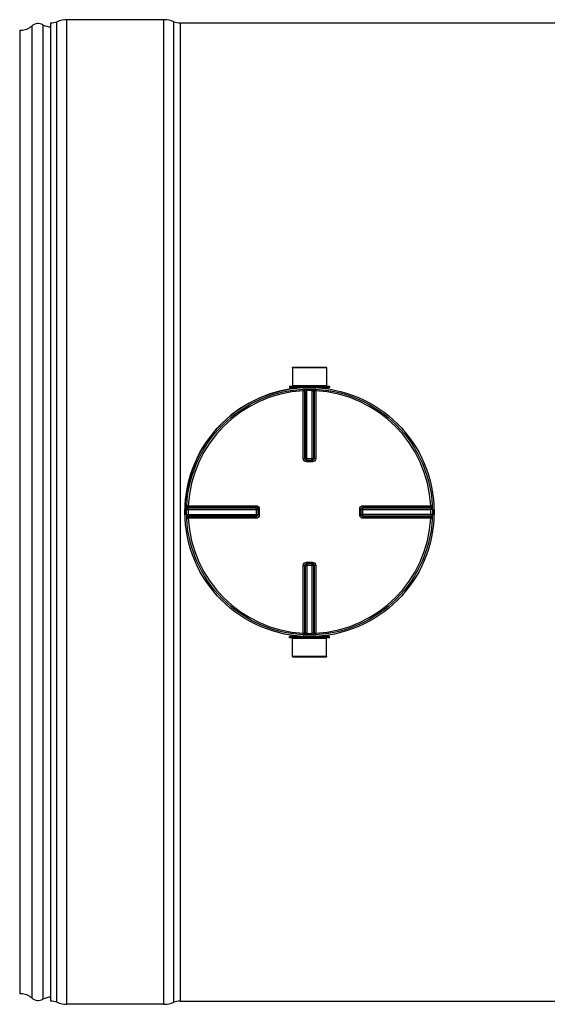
# Model space of a CAD drawing. Header units: millimetres. Extents: x 0 to 420, y 0 to 297.
# Tile 4 of 31: x 56 to 84, y 128 to 180. Entities that reach past the tile are written whole.
import ezdxf

# ---------------------------------------------------------------- set-up
doc = ezdxf.new("R2010")
doc.units = ezdxf.units.MM
doc.header["$LTSCALE"] = 23.1
doc.layers.get('0').update_dxf_attribs({"linetype": 'CONTINUOUS'})
for name, color, linetype in [('01_GLOBAL', 7, 'CONTINUOUS'), ('AXES_REF', 7, 'CONTINUOUS'), ('SURFACES', 7, 'CONTINUOUS')]:
    doc.layers.add(name, color=color, linetype=linetype)

msp = doc.modelspace()

# ---------------------------------------------------------------- linework, layer by layer
at = {"color": 7, "linetype": 'Continuous'}
for p, q in [((57.989, 128.327), (57.989, 179.735)), ((63.939, 179.905), (58.839, 179.905)), ((64.789, 179.735), (193.989, 179.735)), ((70.693, 161.622), (70.697, 160.687)), ((70.693, 161.622), (72.486, 161.622)), ((72.486, 161.622), (72.482, 160.687)), ((70.544, 160.644), (70.544, 160.576)), ((70.544, 160.644), (72.635, 160.644)), ((70.544, 160.576), (72.635, 160.576)), ((70.697, 160.687), (70.739, 160.644)), ((70.697, 160.687), (72.482, 160.687)), ((70.697, 160.568), (70.697, 160.515)), ((72.482, 160.687), (72.439, 160.644)), ((72.482, 160.568), (72.482, 160.515)), ((72.635, 160.644), (72.635, 160.576)), ((71.431, 156.754), (71.423, 156.754)), ((71.431, 156.754), (71.748, 156.754)), ((71.756, 156.754), (71.748, 156.754)), ((68.866, 154.198), (68.866, 154.198)), ((68.866, 154.198), (68.867, 154.19)), ((68.867, 153.873), (68.866, 153.865)), ((68.866, 153.865), (68.866, 153.864)), ((68.867, 154.19), (68.867, 153.873)), ((74.312, 154.19), (74.313, 154.198)), ((74.312, 153.873), (74.312, 154.19)), ((74.313, 153.865), (74.312, 153.873)), ((71.423, 151.308), (71.431, 151.308)), ((71.748, 151.308), (71.431, 151.308)), ((71.748, 151.308), (71.756, 151.308)), ((70.544, 147.418), (70.544, 147.486)), ((72.635, 147.486), (70.544, 147.486)), ((70.697, 147.495), (70.697, 147.547)), ((72.482, 147.495), (72.482, 147.547)), ((72.635, 147.418), (72.635, 147.486)), ((72.635, 147.418), (70.544, 147.418)), ((70.693, 146.441), (70.697, 147.376)), ((70.697, 147.376), (70.739, 147.418)), ((72.482, 147.376), (70.697, 147.376)), ((72.482, 147.376), (72.439, 147.418)), ((72.486, 146.441), (72.482, 147.376)), ((72.486, 146.441), (70.693, 146.441)), ((63.939, 128.157), (58.839, 128.157)), ((64.789, 128.327), (118.276, 128.327))]:
    msp.add_line(p, q, dxfattribs=at)
at = {"color": 9, "linetype": 'Continuous'}
for p, q in [((58.316, 128.262), (58.316, 179.801)), ((58.839, 128.157), (58.839, 179.905)), ((63.939, 128.157), (63.939, 179.905)), ((64.463, 128.262), (64.463, 179.801)), ((64.789, 179.735), (64.789, 128.327)), ((70.697, 160.568), (71.262, 160.568)), ((71.255, 160.483), (71.259, 160.4)), ((71.45, 160.49), (71.452, 160.407)), ((71.729, 160.49), (71.727, 160.407)), ((71.917, 160.568), (72.482, 160.568)), ((71.924, 160.483), (71.92, 160.4)), ((71.259, 156.84), (71.259, 160.4)), ((71.344, 156.839), (71.344, 160.398)), ((71.368, 160.399), (71.368, 156.837)), ((71.452, 156.754), (71.452, 160.407)), ((71.727, 156.754), (71.727, 160.407)), ((71.811, 156.837), (71.811, 160.399)), ((71.835, 160.398), (71.835, 156.839)), ((71.92, 160.4), (71.92, 156.84)), ((71.344, 156.839), (71.368, 156.837)), ((71.452, 156.836), (71.727, 156.836)), ((71.811, 156.837), (71.835, 156.839)), ((71.431, 156.67), (71.431, 156.754)), ((71.589, 156.67), (71.431, 156.67)), ((71.748, 156.67), (71.589, 156.67)), ((71.748, 156.67), (71.748, 156.754)), ((65.138, 154.366), (65.221, 154.361)), ((65.221, 154.361), (68.781, 154.361)), ((65.221, 154.361), (65.365, 154.361)), ((65.222, 154.253), (68.784, 154.253)), ((65.223, 154.277), (68.781, 154.277)), ((68.784, 154.253), (68.781, 154.277)), ((74.397, 154.277), (74.395, 154.253)), ((74.395, 154.253), (77.957, 154.253)), ((74.397, 154.277), (77.956, 154.277)), ((74.398, 154.361), (77.958, 154.361)), ((78.041, 154.366), (77.958, 154.361)), ((65.131, 154.171), (65.214, 154.169)), ((65.131, 153.892), (65.214, 153.894)), ((65.138, 153.697), (65.221, 153.701)), ((65.214, 154.169), (68.867, 154.169)), ((65.214, 153.894), (68.867, 153.894)), ((68.781, 153.701), (65.221, 153.701)), ((68.784, 153.809), (65.222, 153.809)), ((68.781, 153.786), (65.223, 153.786)), ((67.666, 153.701), (67.575, 153.701)), ((68.038, 153.701), (67.85, 153.701)), ((68.781, 153.786), (68.784, 153.809)), ((68.784, 154.169), (68.784, 153.894)), ((68.951, 154.19), (68.867, 154.19)), ((68.951, 153.872), (68.867, 153.873)), ((68.951, 154.19), (68.951, 153.872)), ((74.228, 154.19), (74.239, 154.19)), ((74.228, 153.872), (74.228, 154.19)), ((74.228, 153.872), (74.312, 153.873)), ((74.239, 154.19), (74.312, 154.19)), ((74.312, 154.169), (77.965, 154.169)), ((77.965, 153.894), (74.312, 153.894)), ((74.394, 153.894), (74.394, 154.169)), ((74.395, 153.809), (74.397, 153.786)), ((77.957, 153.809), (74.395, 153.809)), ((77.956, 153.786), (74.397, 153.786)), ((77.958, 153.701), (74.398, 153.701)), ((78.041, 153.697), (77.958, 153.701)), ((78.048, 154.171), (77.965, 154.169)), ((78.048, 153.892), (77.965, 153.894)), ((71.259, 147.663), (71.259, 151.222)), ((71.368, 151.225), (71.344, 151.223)), ((71.344, 147.665), (71.344, 151.223)), ((71.368, 151.225), (71.368, 147.663)), ((71.431, 151.393), (71.431, 151.308)), ((71.431, 151.393), (71.589, 151.393)), ((71.452, 151.308), (71.452, 147.656)), ((71.727, 151.226), (71.452, 151.226)), ((71.589, 151.393), (71.748, 151.393)), ((71.727, 147.656), (71.727, 151.308)), ((71.748, 151.393), (71.748, 151.308)), ((71.811, 147.663), (71.811, 151.225)), ((71.835, 151.223), (71.811, 151.225)), ((71.835, 151.223), (71.835, 147.665)), ((71.92, 151.222), (71.92, 147.663)), ((71.262, 147.495), (70.697, 147.495)), ((71.255, 147.58), (71.259, 147.663)), ((71.45, 147.573), (71.452, 147.656)), ((71.729, 147.573), (71.727, 147.656)), ((72.482, 147.495), (71.917, 147.495)), ((71.924, 147.58), (71.92, 147.663))]:
    msp.add_line(p, q, dxfattribs=at)
for points in [[(65.777, 154.361), (65.906, 154.361), (66.032, 154.361), (66.154, 154.361), (66.273, 154.361), (66.388, 154.361), (66.5, 154.361), (66.608, 154.361), (66.714, 154.361), (66.817, 154.361), (66.917, 154.361), (67.015, 154.361), (67.112, 154.361), (67.206, 154.361), (67.3, 154.361)], [(67.944, 154.361), (68.038, 154.361), (68.135, 154.361)], [(68.234, 154.361), (68.336, 154.361), (68.441, 154.361), (68.551, 154.362), (68.664, 154.362), (68.781, 154.361)], [(67.206, 153.701), (67.111, 153.701), (67.015, 153.701), (66.916, 153.701), (66.816, 153.701), (66.713, 153.701), (66.608, 153.701), (66.499, 153.701), (66.388, 153.701), (66.273, 153.701), (66.154, 153.701), (66.032, 153.701), (65.906, 153.701), (65.777, 153.701), (65.643, 153.701), (65.506, 153.701), (65.365, 153.701)], [(67.484, 153.701), (67.392, 153.701), (67.299, 153.701)], [(68.781, 153.701), (68.664, 153.701), (68.55, 153.701), (68.441, 153.701), (68.335, 153.701), (68.234, 153.701), (68.134, 153.701), (68.038, 153.701)]]:
    msp.add_lwpolyline(points, dxfattribs=at)
at = {"color": 7, "linetype": 'Continuous'}
msp.add_circle((71.589, 154.031), 6.46, dxfattribs=at)
for centre, radius, start, end in [((57.989, 180.585), 0.85, 270, 292.6199), ((58.839, 178.545), 1.36, 90, 112.6199), ((63.939, 178.545), 1.36, 67.3801, 90), ((64.789, 180.585), 0.85, 247.3801, 270), ((71.589, 154.031), 6.545, 97.8375, 181.2466), ((70.688, 160.568), 0.0085, 0, 90), ((72.49, 160.568), 0.0085, 90, 180), ((71.589, 154.031), 6.545, 358.7534, 1.2466), ((70.688, 147.495), 0.0085, 270, 360), ((72.49, 147.495), 0.0085, 180, 270), ((57.989, 127.477), 0.85, 67.3801, 90), ((58.839, 129.517), 1.36, 247.3801, 270), ((63.939, 129.517), 1.36, 270, 292.6199), ((64.789, 127.477), 0.85, 90, 112.6199)]:
    msp.add_arc(centre, radius, start, end, dxfattribs=at)
at = {"color": 9, "linetype": 'Continuous'}
for centre, radius, start, end in [((71.589, 154.031), 6.377, 92.9675, 177.0325), ((71.674, 154.033), 6.373, 92.7532, 92.9681), ((71.589, 154.036), 6.373, 88.764, 91.236), ((71.505, 154.033), 6.373, 87.0319, 87.2468), ((71.589, 154.031), 6.377, 2.9675, 87.0325), ((71.452, 163.961), 7.125, 269.8492, 269.9994), ((71.727, 163.961), 7.125, 270.0006, 270.1484), ((71.43, 156.843), 0.0884, 253.2311, 258.8266), ((71.431, 156.845), 0.0907, 258.8248, 265.0688), ((71.726, 156.839), 0.0873, 285.3408, 292.579), ((71.726, 156.839), 0.0872, 292.5652, 299.8139), ((71.589, 153.947), 6.375, 177.0319, 177.2468), ((74.401, 154.19), 0.0884, 163.2311, 168.8266), ((74.397, 154.167), 0.0872, 150.1861, 157.4348), ((71.59, 153.947), 6.375, 2.7532, 2.9681), ((71.586, 154.031), 6.374, 178.7642, 181.2358), ((71.589, 154.031), 6.377, 182.9675, 267.0325), ((71.589, 154.116), 6.375, 182.7532, 182.9681), ((61.659, 154.169), 7.125, 0.0006, 0.1508), ((61.659, 153.894), 7.125, 359.8516, 359.9994), ((68.781, 153.895), 0.0872, 330.1861, 337.4348), ((68.781, 153.895), 0.0873, 337.421, 344.6592), ((68.776, 153.873), 0.0905, 345.0434, 349.8287), ((68.778, 153.873), 0.0885, 349.8255, 354.4686), ((68.783, 153.895), 0.0857, 344.6659, 348.0155), ((71.589, 154.031), 6.377, 272.9675, 357.0325), ((74.403, 154.19), 0.0907, 168.8248, 175.0688), ((74.398, 154.167), 0.0873, 157.421, 164.6592), ((81.52, 154.169), 7.125, 179.8516, 179.9994), ((81.519, 153.894), 7.125, 180.0006, 180.1508), ((71.59, 154.116), 6.375, 357.0319, 357.2468), ((71.593, 154.031), 6.374, 358.7642, 1.2358), ((71.453, 151.223), 0.0872, 112.5652, 119.8139), ((71.453, 151.223), 0.0873, 105.3408, 112.579), ((71.452, 144.101), 7.125, 90.0006, 90.1484), ((71.727, 144.101), 7.125, 89.8492, 89.9994), ((71.748, 151.218), 0.0907, 78.8248, 85.0688), ((71.749, 151.22), 0.0884, 73.2311, 78.8266), ((71.674, 154.029), 6.373, 267.0319, 267.2468), ((71.589, 154.027), 6.373, 268.764, 271.236), ((71.505, 154.029), 6.373, 272.7532, 272.9681)]:
    msp.add_arc(centre, radius, start, end, dxfattribs=at)
for points in [[(71.255, 160.483), (71.296, 160.485), (71.344, 160.439), (71.344, 160.398)], [(71.279, 160.484), (71.32, 160.486), (71.367, 160.44), (71.368, 160.399)], [(71.9, 160.484), (71.859, 160.486), (71.811, 160.44), (71.811, 160.399)], [(71.924, 160.483), (71.883, 160.485), (71.835, 160.439), (71.835, 160.398)], [(71.405, 156.758), (71.372, 156.768), (71.344, 156.805), (71.344, 156.839)], [(71.368, 156.837), (71.368, 156.801), (71.4, 156.761), (71.435, 156.754)], [(71.835, 156.839), (71.835, 156.801), (71.794, 156.758), (71.756, 156.754)], [(71.769, 156.764), (71.794, 156.778), (71.811, 156.809), (71.811, 156.837)], [(65.137, 154.342), (65.135, 154.301), (65.181, 154.253), (65.222, 154.253)], [(65.138, 154.366), (65.136, 154.325), (65.182, 154.277), (65.223, 154.277)], [(68.781, 154.277), (68.82, 154.277), (68.862, 154.236), (68.866, 154.198)], [(68.784, 154.253), (68.819, 154.253), (68.859, 154.221), (68.867, 154.186)], [(74.316, 154.216), (74.326, 154.248), (74.363, 154.277), (74.397, 154.277)], [(74.322, 154.211), (74.336, 154.235), (74.367, 154.253), (74.395, 154.253)], [(78.041, 154.366), (78.043, 154.325), (77.997, 154.277), (77.956, 154.277)], [(78.042, 154.342), (78.044, 154.301), (77.998, 154.253), (77.957, 154.253)], [(65.137, 153.721), (65.135, 153.762), (65.181, 153.809), (65.222, 153.809)], [(65.138, 153.697), (65.136, 153.738), (65.182, 153.785), (65.223, 153.786)], [(68.864, 153.85), (68.855, 153.816), (68.816, 153.786), (68.781, 153.786)], [(68.857, 153.852), (68.843, 153.827), (68.812, 153.809), (68.784, 153.809)], [(74.395, 153.809), (74.36, 153.809), (74.32, 153.842), (74.312, 153.877)], [(74.397, 153.786), (74.359, 153.786), (74.316, 153.826), (74.313, 153.865)], [(78.041, 153.697), (78.043, 153.738), (77.997, 153.786), (77.956, 153.786)], [(78.042, 153.721), (78.044, 153.762), (77.998, 153.809), (77.957, 153.809)], [(71.344, 151.223), (71.344, 151.262), (71.384, 151.305), (71.423, 151.308)], [(71.41, 151.299), (71.385, 151.285), (71.368, 151.254), (71.368, 151.225)], [(71.811, 151.225), (71.811, 151.261), (71.779, 151.301), (71.744, 151.309)], [(71.774, 151.305), (71.807, 151.295), (71.835, 151.257), (71.835, 151.223)], [(71.255, 147.58), (71.296, 147.578), (71.344, 147.624), (71.344, 147.665)], [(71.279, 147.579), (71.32, 147.577), (71.367, 147.623), (71.368, 147.663)], [(71.9, 147.579), (71.859, 147.577), (71.811, 147.623), (71.811, 147.663)], [(71.924, 147.58), (71.883, 147.578), (71.835, 147.624), (71.835, 147.665)]]:
    msp.add_open_spline(points, degree=3, dxfattribs=at)
for points, knots in [([(71.344, 160.398), (71.341, 160.399), (71.312, 160.399), (71.284, 160.4), (71.259, 160.4)], [0, 0, 0, 0, 0.109199, 1, 1, 1, 1]), ([(71.368, 160.399), (71.371, 160.4), (71.399, 160.403), (71.427, 160.406), (71.452, 160.407)], [0, 0, 0, 0, 0.10812, 1, 1, 1, 1]), ([(71.727, 160.407), (71.737, 160.407), (71.765, 160.404), (71.794, 160.405), (71.811, 160.399)], [0, 0, 0, 0, 0.352806, 1, 1, 1, 1]), ([(71.92, 160.4), (71.91, 160.4), (71.882, 160.399), (71.853, 160.402), (71.835, 160.398)], [0, 0, 0, 0, 0.353705, 1, 1, 1, 1]), ([(71.259, 156.84), (71.269, 156.84), (71.297, 156.84), (71.326, 156.841), (71.344, 156.839)], [0, 0, 0, 0, 0.353802, 1, 1, 1, 1]), ([(71.431, 156.67), (71.387, 156.67), (71.296, 156.706), (71.259, 156.796), (71.259, 156.84)], [0, 0, 0, 0, 0.498833, 1, 1, 1, 1]), ([(71.368, 156.837), (71.37, 156.837), (71.392, 156.837), (71.414, 156.836), (71.433, 156.836)], [0, 0, 0, 0, 0.107786, 1, 1, 1, 1]), ([(71.811, 156.837), (71.809, 156.837), (71.787, 156.837), (71.765, 156.836), (71.745, 156.836)], [0, 0, 0, 0, 0.107786, 1, 1, 1, 1]), ([(71.92, 156.84), (71.92, 156.797), (71.883, 156.706), (71.792, 156.67), (71.748, 156.67)], [0, 0, 0, 0, 0.49995, 1, 1, 1, 1]), ([(71.92, 156.84), (71.91, 156.84), (71.881, 156.84), (71.853, 156.841), (71.835, 156.839)], [0, 0, 0, 0, 0.353802, 1, 1, 1, 1]), ([(65.214, 154.169), (65.214, 154.179), (65.216, 154.207), (65.216, 154.236), (65.222, 154.253)], [0, 0, 0, 0, 0.352806, 1, 1, 1, 1]), ([(65.221, 154.361), (65.221, 154.351), (65.222, 154.323), (65.219, 154.295), (65.223, 154.277)], [0, 0, 0, 0, 0.353705, 1, 1, 1, 1]), ([(68.781, 154.361), (68.781, 154.351), (68.781, 154.323), (68.78, 154.295), (68.781, 154.277)], [0, 0, 0, 0, 0.353799, 1, 1, 1, 1]), ([(68.781, 154.361), (68.824, 154.361), (68.915, 154.324), (68.951, 154.234), (68.951, 154.19)], [0, 0, 0, 0, 0.499925, 1, 1, 1, 1]), ([(68.784, 154.187), (68.784, 154.195), (68.784, 154.217), (68.785, 154.239), (68.784, 154.253)], [0, 0, 0, 0, 0.367922, 1, 1, 1, 1]), ([(74.228, 154.19), (74.228, 154.233), (74.264, 154.324), (74.355, 154.361), (74.398, 154.361)], [0, 0, 0, 0, 0.498833, 1, 1, 1, 1]), ([(74.394, 154.187), (74.394, 154.195), (74.395, 154.217), (74.394, 154.239), (74.395, 154.253)], [0, 0, 0, 0, 0.367736, 1, 1, 1, 1]), ([(74.398, 154.361), (74.398, 154.351), (74.398, 154.323), (74.399, 154.295), (74.397, 154.277)], [0, 0, 0, 0, 0.353802, 1, 1, 1, 1]), ([(77.956, 154.277), (77.957, 154.28), (77.957, 154.308), (77.958, 154.336), (77.958, 154.361)], [0, 0, 0, 0, 0.109199, 1, 1, 1, 1]), ([(77.957, 154.253), (77.958, 154.25), (77.962, 154.222), (77.964, 154.194), (77.965, 154.169)], [0, 0, 0, 0, 0.10812, 1, 1, 1, 1]), ([(65.222, 153.809), (65.221, 153.812), (65.217, 153.841), (65.215, 153.869), (65.214, 153.894)], [0, 0, 0, 0, 0.10812, 1, 1, 1, 1]), ([(65.223, 153.786), (65.222, 153.783), (65.222, 153.754), (65.221, 153.726), (65.221, 153.701)], [0, 0, 0, 0, 0.109199, 1, 1, 1, 1]), ([(68.781, 153.701), (68.781, 153.711), (68.781, 153.739), (68.78, 153.767), (68.781, 153.786)], [0, 0, 0, 0, 0.353802, 1, 1, 1, 1]), ([(68.951, 153.872), (68.951, 153.829), (68.915, 153.738), (68.824, 153.701), (68.781, 153.701)], [0, 0, 0, 0, 0.500075, 1, 1, 1, 1]), ([(68.784, 153.875), (68.784, 153.867), (68.784, 153.845), (68.785, 153.823), (68.784, 153.809)], [0, 0, 0, 0, 0.367736, 1, 1, 1, 1]), ([(74.398, 153.701), (74.355, 153.701), (74.264, 153.738), (74.228, 153.829), (74.228, 153.872)], [0, 0, 0, 0, 0.49995, 1, 1, 1, 1]), ([(74.394, 153.875), (74.394, 153.867), (74.395, 153.845), (74.394, 153.823), (74.395, 153.809)], [0, 0, 0, 0, 0.367922, 1, 1, 1, 1]), ([(74.398, 153.701), (74.398, 153.711), (74.398, 153.739), (74.399, 153.767), (74.397, 153.786)], [0, 0, 0, 0, 0.353802, 1, 1, 1, 1]), ([(77.958, 153.701), (77.958, 153.711), (77.957, 153.739), (77.96, 153.768), (77.956, 153.786)], [0, 0, 0, 0, 0.353705, 1, 1, 1, 1]), ([(77.965, 153.894), (77.965, 153.884), (77.962, 153.856), (77.963, 153.827), (77.957, 153.809)], [0, 0, 0, 0, 0.352806, 1, 1, 1, 1]), ([(71.259, 151.222), (71.259, 151.266), (71.296, 151.357), (71.387, 151.393), (71.431, 151.393)], [0, 0, 0, 0, 0.49995, 1, 1, 1, 1]), ([(71.259, 151.222), (71.269, 151.222), (71.297, 151.223), (71.326, 151.222), (71.344, 151.223)], [0, 0, 0, 0, 0.353802, 1, 1, 1, 1]), ([(71.368, 151.225), (71.37, 151.226), (71.392, 151.226), (71.414, 151.226), (71.434, 151.226)], [0, 0, 0, 0, 0.107786, 1, 1, 1, 1]), ([(71.811, 151.225), (71.809, 151.226), (71.787, 151.226), (71.765, 151.226), (71.746, 151.226)], [0, 0, 0, 0, 0.107786, 1, 1, 1, 1]), ([(71.748, 151.393), (71.792, 151.393), (71.882, 151.357), (71.92, 151.266), (71.92, 151.222)], [0, 0, 0, 0, 0.498833, 1, 1, 1, 1]), ([(71.92, 151.222), (71.91, 151.222), (71.881, 151.223), (71.853, 151.222), (71.835, 151.223)], [0, 0, 0, 0, 0.353802, 1, 1, 1, 1]), ([(71.259, 147.663), (71.269, 147.663), (71.297, 147.663), (71.326, 147.661), (71.344, 147.665)], [0, 0, 0, 0, 0.353705, 1, 1, 1, 1]), ([(71.452, 147.656), (71.442, 147.656), (71.414, 147.658), (71.385, 147.658), (71.368, 147.663)], [0, 0, 0, 0, 0.352806, 1, 1, 1, 1]), ([(71.811, 147.663), (71.808, 147.662), (71.78, 147.659), (71.752, 147.657), (71.727, 147.656)], [0, 0, 0, 0, 0.10812, 1, 1, 1, 1]), ([(71.835, 147.665), (71.838, 147.664), (71.866, 147.663), (71.894, 147.663), (71.92, 147.663)], [0, 0, 0, 0, 0.109199, 1, 1, 1, 1])]:
    msp.add_open_spline(points, degree=3, knots=knots, dxfattribs=at)
at = {"layer": '01_GLOBAL', "color": 7, "linetype": 'Continuous'}
msp.add_circle((71.589, 154.031), 6.545, dxfattribs=at)
at = {"layer": 'AXES_REF', "color": 7, "linetype": 'Continuous'}
for p, q in [((70.697, 161.622), (70.697, 161.639)), ((70.697, 161.639), (72.482, 161.639)), ((72.482, 161.622), (72.482, 161.639)), ((70.697, 146.441), (70.697, 146.424)), ((70.697, 146.424), (72.482, 146.424)), ((72.482, 146.441), (72.482, 146.424))]:
    msp.add_line(p, q, dxfattribs=at)
at = {"layer": 'SURFACES', "color": 9, "linetype": 'Continuous'}
for p, q in [((56.992, 179.572), (56.992, 128.49)), ((57.578, 179.638), (57.578, 128.425))]:
    msp.add_line(p, q, dxfattribs=at)
at = {"layer": 'SURFACES', "color": 7, "linetype": 'Continuous'}
msp.add_line((56.359, 179.36), (56.359, 128.702), dxfattribs=at)
for centre, radius, start, end in [((56.427, 180.208), 0.85, 269.6437, 311.6516), ((57.331, 179.191), 0.51, 61.045, 131.6401), ((57.989, 180.381), 0.85, 241.045, 270.0002), ((56.427, 180.208), 0.85, 265.4174, 269.6742), ((56.427, 127.855), 0.85, 90.3258, 94.5826), ((56.427, 127.855), 0.85, 48.3484, 90.3563), ((57.331, 128.871), 0.51, 228.3599, 298.955), ((57.989, 127.681), 0.85, 89.9998, 118.955)]:
    msp.add_arc(centre, radius, start, end, dxfattribs=at)

doc.saveas('drawing.dxf')
